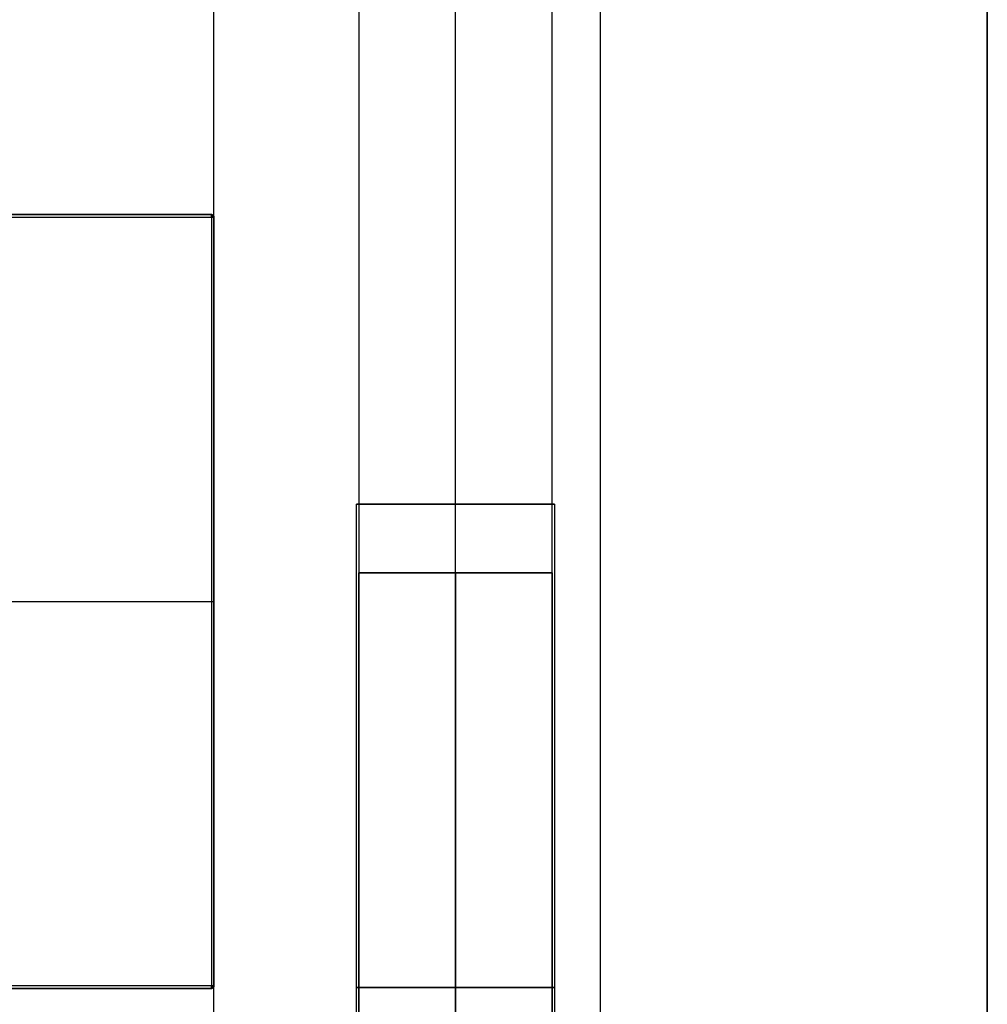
# Model space of a CAD drawing. Header units: millimetres. Extents: x -413 to 413, y -277 to 20.
# Tile 23 of 32: x 380 to 400, y -260 to -240. Entities that reach past the tile are written whole.
import ezdxf

# ---------------------------------------------------------------- set-up
doc = ezdxf.new("R2010")
doc.units = ezdxf.units.MM
doc.layers.add('Défaut', color=7, linetype='Continuous', true_color=0x000000)

# ---------------------------------------------------------------- blocks, each defined once
blk = doc.blocks.new('Cabinet Top Panel v6')
at = {"layer": 'Défaut'}
blk.add_line((400, -135, 8), (400, 135, 8), dxfattribs=at)
for points in [[(400, -135), (400, 0), (400, 135)], [(400, 135, 16), (400, 0, 16), (400, -135, 16)]]:
    blk.add_open_spline(points, degree=2, dxfattribs=at)
blk = doc.blocks.new('Cabinet Bottom Panel v2')
at = {"layer": 'Défaut'}
blk.add_line((400, -135, 8), (400, 135, 8), dxfattribs=at)
for points in [[(400, -135), (400, 0), (400, 135)], [(400, 135, 16), (400, 0, 16), (400, -135, 16)]]:
    blk.add_open_spline(points, degree=2, dxfattribs=at)
blk = doc.blocks.new('Welded hook extended v1')
at = {"layer": 'Défaut'}
for p, q in [((19.5, 2), (24.95, 2)), ((25, 0.05), (25, 1.95)), ((-25, 1, 8), (24.95, 1, 8)), ((24.95, 1, -8), (-24.95, 1, -8)), ((25, 1, -7.95), (25, 1, 7.95)), ((20.5, 0), (24.95, 0))]:
    blk.add_line(p, q, dxfattribs=at)
at = {"layer": 'Défaut', "extrusion": (0, 0, -1)}
blk.add_arc((-24.95, 1.95), 0.05, 90, 180, dxfattribs=at)
at = {"layer": 'Défaut', "extrusion": (0, 1, 0)}
for centre, start, end in [((-24.95, -7.95, 1), 180, 270), ((-24.95, 7.95, 1), 90, 180)]:
    blk.add_arc(centre, 0.05, start, end, dxfattribs=at)
at = {"layer": 'Défaut'}
blk.add_arc((24.95, 0.05), 0.05, 270, 0, dxfattribs=at)
for points in [[(-25, 1.95, 8), (-0.025, 1.95, 8), (24.95, 1.95, 8)], [(24.95, 2, 7.95), (0, 2, 7.95), (-24.95, 2, 7.95)], [(-24.95, 2, -7.95), (0, 2, -7.95), (24.95, 2, -7.95)], [(24.95, 1.95, -8), (0, 1.95, -8), (-24.95, 1.95, -8)], [(24.95, 2, -7.95), (24.95, 2), (24.95, 2, 7.95)], [(24.95, 0.05, -8), (24.95, 1, -8), (24.95, 1.95, -8)], [(24.95, 1.95, 8), (24.95, 1, 8), (24.95, 0.05, 8)], [(25, 1.95, -7.95), (25, 1, -7.95), (25, 0.05, -7.95)], [(25, 0.05, 7.95), (25, 1, 7.95), (25, 1.95, 7.95)], [(25, 1.95, 7.95), (25, 1.95), (25, 1.95, -7.95)], [(24.95, 0.05, 8), (-0.025, 0.05, 8), (-25, 0.05, 8)], [(-24.95, 0.05, -8), (0, 0.05, -8), (24.95, 0.05, -8)], [(24.95, 0, 7.95), (0, 0, 7.95), (-24.95, 0, 7.95)], [(-24.95, 0, -7.95), (0, 0, -7.95), (24.95, 0, -7.95)], [(24.95, 0, -7.95), (24.95, 0), (24.95, 0, 7.95)], [(25, 0.05, -7.95), (25, 0.05), (25, 0.05, 7.95)]]:
    blk.add_open_spline(points, degree=2, dxfattribs=at)
for points, weights in [([(24.95, 2, -7.95), (25, 2, -7.95), (25, 1.95, -7.95)], [1, 0.707106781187, 1]), ([(25, 1.95, 7.95), (25, 2, 7.95), (24.95, 2, 7.95)], [1, 0.707106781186, 1]), ([(24.95, 2, 7.95), (24.95, 2, 8), (24.95, 1.95, 8)], [1, 0.707106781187, 1]), ([(24.95, 1.95, -8), (24.95, 2, -8), (24.95, 2, -7.95)], [1, 0.707106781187, 1]), ([(25, 1.95, -7.95), (25, 1.95, -8), (24.95, 1.95, -8)], [1, 0.707106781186, 1]), ([(24.95, 1.95, 8), (25, 1.95, 8), (25, 1.95, 7.95)], [1, 0.707106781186, 1]), ([(24.95, 0, -7.95), (24.95, 0, -8), (24.95, 0.05, -8)], [1, 0.707106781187, 1]), ([(24.95, 0.05, 8), (24.95, 0, 8), (24.95, 0, 7.95)], [1, 0.707106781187, 1]), ([(24.95, 0, 7.95), (25, 0, 7.95), (25, 0.05, 7.95)], [1, 0.707106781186, 1]), ([(25, 0.05, -7.95), (25, 0, -7.95), (24.95, 0, -7.95)], [1, 0.707106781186, 1]), ([(24.95, 0.05, -8), (25, 0.05, -8), (25, 0.05, -7.95)], [1, 0.707106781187, 1]), ([(25, 0.05, 7.95), (25, 0.05, 8), (24.95, 0.05, 8)], [1, 0.707106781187, 1])]:
    blk.add_rational_spline(points, weights, degree=2, dxfattribs=at)
for points, weights, knots in [([(24.95, 2, 7.95), (24.968, 2, 7.968), (24.979, 1.979, 7.979), (24.985, 1.966, 7.985), (24.985, 1.95, 7.985)], [0.859744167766, 0.823443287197, 1, 0.883663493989, 0.859744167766], [0.03119583, 0.03119583, 0.03119583, 0.07853982, 0.07853982, 0.10973565, 0.10973565, 0.10973565]), ([(25, 1.95, -7.95), (25, 1.968, -7.968), (24.979, 1.979, -7.979), (24.966, 1.985, -7.985), (24.95, 1.985, -7.985)], [0.859744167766, 0.823443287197, 1, 0.883663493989, 0.859744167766], [-0.94688, -0.94688, -0.94688, 0, 0, 0.623917, 0.623917, 0.623917]), ([(24.995, 1.972, 7.95), (24.991, 1.979, 7.966), (24.979, 1.979, 7.979), (24.966, 1.979, 7.991), (24.95, 1.972, 7.995)], [0.855698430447, 0.871277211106, 1, 0.871277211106, 0.855698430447], [0.1225624, 0.1225624, 0.1225624, 0.15707963, 0.15707963, 0.19159687, 0.19159687, 0.19159687]), ([(24.972, 1.995, -7.95), (24.979, 1.991, -7.966), (24.979, 1.979, -7.979), (24.979, 1.966, -7.991), (24.972, 1.95, -7.995)], [0.855701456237, 0.871289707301, 1, 0.871289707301, 0.855701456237], [2.451315, 2.451315, 2.451315, 3.141593, 3.141593, 3.83187, 3.83187, 3.83187]), ([(25, 0.05, -7.95), (25, 0.032, -7.968), (24.979, 0.021, -7.979), (24.966, 0.015, -7.985), (24.95, 0.015, -7.985)], [0.859744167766, 0.823443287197, 1, 0.883663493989, 0.859744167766], [0.03119583, 0.03119583, 0.03119583, 0.07853982, 0.07853982, 0.10973565, 0.10973565, 0.10973565]), ([(24.985, 0.05, 7.985), (24.985, 0.034, 7.985), (24.979, 0.021, 7.979), (24.968, 0, 7.968), (24.95, 0, 7.95)], [0.859744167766, 0.883663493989, 1, 0.823443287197, 0.859744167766], [0.04734398, 0.04734398, 0.04734398, 0.07853982, 0.07853982, 0.1258838, 0.1258838, 0.1258838]), ([(24.995, 0.028, 7.95), (24.991, 0.021, 7.966), (24.979, 0.021, 7.979), (24.966, 0.021, 7.991), (24.95, 0.028, 7.995)], [0.855698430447, 0.871277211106, 1, 0.871277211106, 0.855698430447], [0.1225624, 0.1225624, 0.1225624, 0.15707963, 0.15707963, 0.19159687, 0.19159687, 0.19159687]), ([(24.972, 0.05, -7.995), (24.979, 0.034, -7.991), (24.979, 0.021, -7.979), (24.979, 0.009, -7.966), (24.972, 0.005, -7.95)], [0.855698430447, 0.871277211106, 1, 0.871277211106, 0.855698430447], [0.1225624, 0.1225624, 0.1225624, 0.15707963, 0.15707963, 0.19159687, 0.19159687, 0.19159687])]:
    blk.add_rational_spline(points, weights, degree=2, knots=knots, dxfattribs=at)

msp = doc.modelspace()

# ---------------------------------------------------------------- linework, layer by layer
at = {"layer": 'Défaut'}
for p, q in [((400, -270, 933), (400, 0, 933)), ((400, -270, 1768), (400, 0, 1768)), ((400, -270, 1383), (400, 0, 1383)), ((391.05, -250, 933), (386.95, -250, 933)), ((391.05, -250, 1768), (386.95, -250, 1768)), ((391.05, -250, 1383), (386.95, -250, 1383)), ((389, -270, 930.95), (389, -250, 930.95)), ((389, -250, 930.95), (389, -250, 935.05)), ((389, -270, 935.05), (389, -250, 935.05)), ((389, -270, 1765.95), (389, -250, 1765.95)), ((389, -250, 1765.95), (389, -250, 1770.05)), ((389, -270, 1770.05), (389, -250, 1770.05)), ((389, -270, 1380.95), (389, -250, 1380.95)), ((389, -250, 1380.95), (389, -250, 1385.05)), ((389, -270, 1385.05), (389, -250, 1385.05))]:
    msp.add_line(p, q, dxfattribs=at)
at = {"layer": 'Défaut', "extrusion": (0, 1, 0)}
for centre, start, end in [((-389, 933, -260), 180, 0), ((-389, 933, -260), 0, 180), ((-389, 1768, -260), 180, 0), ((-389, 1768, -260), 0, 180), ((-389, 1383, -260), 180, 0), ((-389, 1383, -260), 0, 180)]:
    msp.add_arc(centre, 2.05, start, end, dxfattribs=at)
at = {"layer": 'Défaut'}
for points, degree in [([(389, -271.515, 964.561), (389, -178.212, 1019.098), (389, -84.91, 1073.634), (389, 8.393, 1128.17)], 3), ([(389, -271.515, 1799.561), (389, -178.212, 1854.098), (389, -84.91, 1908.634), (389, 8.393, 1963.17)], 3), ([(389, -271.515, 1414.561), (389, -178.212, 1469.098), (389, -84.91, 1523.634), (389, 8.393, 1578.17)], 3), ([(387, 7.334, 1129.885), (387, -85.969, 1075.348), (387, -179.271, 1020.812), (387, -272.574, 966.275)], 3), ([(387, 7.334, 1964.885), (387, -85.969, 1910.348), (387, -179.271, 1855.812), (387, -272.574, 1801.275)], 3), ([(387, 7.334, 1579.885), (387, -85.969, 1525.348), (387, -179.271, 1470.812), (387, -272.574, 1416.275)], 3), ([(391, -272.574, 966.275), (391, -179.271, 1020.812), (391, -85.969, 1075.348), (391, 7.334, 1129.885)], 3), ([(391, -272.574, 1801.275), (391, -179.271, 1855.812), (391, -85.969, 1910.348), (391, 7.334, 1964.885)], 3), ([(391, -272.574, 1416.275), (391, -179.271, 1470.812), (391, -85.969, 1525.348), (391, 7.334, 1579.885)], 3), ([(389, -273.632, 967.99), (389, -180.33, 1022.526), (389, -87.027, 1077.063), (389, 6.275, 1131.599)], 3), ([(389, -273.632, 1802.99), (389, -180.33, 1857.526), (389, -87.027, 1912.063), (389, 6.275, 1966.599)], 3), ([(389, -273.632, 1417.99), (389, -180.33, 1472.526), (389, -87.027, 1527.063), (389, 6.275, 1581.599)], 3), ([(400, -270, 925), (400, -135, 925), (400, 0, 925)], 2), ([(400, 0, 941), (400, -135, 941), (400, -270, 941)], 2), ([(400, -270, 1760), (400, -135, 1760), (400, 0, 1760)], 2), ([(400, 0, 1776), (400, -135, 1776), (400, -270, 1776)], 2), ([(400, -270, 1375), (400, -135, 1375), (400, 0, 1375)], 2), ([(400, 0, 1391), (400, -135, 1391), (400, -270, 1391)], 2), ([(384, -270.015, 16), (384, -135.015, 16), (384, -0.015, 16)], 2), ([(384, -270.015, 664), (384, -135.015, 664), (384, -0.015, 664)], 2), ([(384, -270.015, 340), (384, -135.015, 340), (384, -0.015, 340)], 2), ([(392, -270.015, 16), (392, -135.015, 16), (392, -0.015, 16)], 2), ([(392, -270.015, 664), (392, -135.015, 664), (392, -0.015, 664)], 2), ([(400, -270.015, 16), (400, -135.015, 16), (400, -0.015, 16)], 2), ([(400, -270.015, 664), (400, -135.015, 664), (400, -0.015, 664)], 2), ([(400, -270.015, 340), (400, -135.015, 340), (400, -0.015, 340)], 2), ([(386.95, -270, 933), (386.95, -260, 933), (386.95, -250, 933)], 2), ([(386.95, -270, 1768), (386.95, -260, 1768), (386.95, -250, 1768)], 2), ([(386.95, -270, 1383), (386.95, -260, 1383), (386.95, -250, 1383)], 2), ([(391.05, -250, 933), (391.05, -260, 933), (391.05, -270, 933)], 2), ([(391.05, -250, 1768), (391.05, -260, 1768), (391.05, -270, 1768)], 2), ([(391.05, -250, 1383), (391.05, -260, 1383), (391.05, -270, 1383)], 2), ([(387, -269.926, 932.95), (387, -263.759, 932.95), (387, -257.591, 932.95), (387, -251.423, 932.95)], 3), ([(391, -251.423, 932.95), (389, -251.423, 932.95), (387, -251.423, 932.95)], 2), ([(387, -269.926, 1767.95), (387, -263.759, 1767.95), (387, -257.591, 1767.95), (387, -251.423, 1767.95)], 3), ([(391, -251.423, 1767.95), (389, -251.423, 1767.95), (387, -251.423, 1767.95)], 2), ([(387, -269.926, 1382.95), (387, -263.759, 1382.95), (387, -257.591, 1382.95), (387, -251.423, 1382.95)], 3), ([(391, -251.423, 1382.95), (389, -251.423, 1382.95), (387, -251.423, 1382.95)], 2), ([(389, -251.423, 934.95), (389, -257.591, 934.95), (389, -263.759, 934.95), (389, -269.926, 934.95)], 3), ([(389, -251.423, 930.95), (389, -251.423, 932.95), (389, -251.423, 934.95)], 2), ([(389, -251.423, 930.95), (389, -257.591, 930.95), (389, -263.759, 930.95), (389, -269.926, 930.95)], 3), ([(389, -251.423, 1769.95), (389, -257.591, 1769.95), (389, -263.759, 1769.95), (389, -269.926, 1769.95)], 3), ([(389, -251.423, 1765.95), (389, -251.423, 1767.95), (389, -251.423, 1769.95)], 2), ([(389, -251.423, 1765.95), (389, -257.591, 1765.95), (389, -263.759, 1765.95), (389, -269.926, 1765.95)], 3), ([(389, -251.423, 1384.95), (389, -257.591, 1384.95), (389, -263.759, 1384.95), (389, -269.926, 1384.95)], 3), ([(389, -251.423, 1380.95), (389, -251.423, 1382.95), (389, -251.423, 1384.95)], 2), ([(389, -251.423, 1380.95), (389, -257.591, 1380.95), (389, -263.759, 1380.95), (389, -269.926, 1380.95)], 3), ([(391, -251.423, 932.95), (391, -257.591, 932.95), (391, -263.759, 932.95), (391, -269.926, 932.95)], 3), ([(391, -251.423, 1767.95), (391, -257.591, 1767.95), (391, -263.759, 1767.95), (391, -269.926, 1767.95)], 3), ([(391, -251.423, 1382.95), (391, -257.591, 1382.95), (391, -263.759, 1382.95), (391, -269.926, 1382.95)], 3)]:
    msp.add_open_spline(points, degree=degree, dxfattribs=at)
for points, knots in [([(386.95, -250, 933), (386.95, -250, 930.95), (389, -250, 930.95), (391.05, -250, 930.95), (391.05, -250, 933)], [-8.2, -8.2, -8.2, -4.1, -4.1, 0, 0, 0]), ([(391.05, -250, 933), (391.05, -250, 935.05), (389, -250, 935.05), (386.95, -250, 935.05), (386.95, -250, 933)], [-8.2, -8.2, -8.2, -4.1, -4.1, 0, 0, 0]), ([(386.95, -250, 1768), (386.95, -250, 1765.95), (389, -250, 1765.95), (391.05, -250, 1765.95), (391.05, -250, 1768)], [-8.2, -8.2, -8.2, -4.1, -4.1, 0, 0, 0]), ([(391.05, -250, 1768), (391.05, -250, 1770.05), (389, -250, 1770.05), (386.95, -250, 1770.05), (386.95, -250, 1768)], [-8.2, -8.2, -8.2, -4.1, -4.1, 0, 0, 0]), ([(386.95, -250, 1383), (386.95, -250, 1380.95), (389, -250, 1380.95), (391.05, -250, 1380.95), (391.05, -250, 1383)], [-8.2, -8.2, -8.2, -4.1, -4.1, 0, 0, 0]), ([(391.05, -250, 1383), (391.05, -250, 1385.05), (389, -250, 1385.05), (386.95, -250, 1385.05), (386.95, -250, 1383)], [-8.2, -8.2, -8.2, -4.1, -4.1, 0, 0, 0]), ([(387, -251.423, 932.95), (387, -251.423, 934.95), (389, -251.423, 934.95), (391, -251.423, 934.95), (391, -251.423, 932.95)], [-12.566371, -12.566371, -12.566371, -9.424778, -9.424778, -6.283185, -6.283185, -6.283185]), ([(387, -251.423, 932.95), (387, -251.423, 930.95), (389, -251.423, 930.95), (391, -251.423, 930.95), (391, -251.423, 932.95)], [0, 0, 0, 3.141593, 3.141593, 6.283185, 6.283185, 6.283185]), ([(387, -251.423, 1767.95), (387, -251.423, 1769.95), (389, -251.423, 1769.95), (391, -251.423, 1769.95), (391, -251.423, 1767.95)], [-12.566371, -12.566371, -12.566371, -9.424778, -9.424778, -6.283185, -6.283185, -6.283185]), ([(387, -251.423, 1767.95), (387, -251.423, 1765.95), (389, -251.423, 1765.95), (391, -251.423, 1765.95), (391, -251.423, 1767.95)], [0, 0, 0, 3.141593, 3.141593, 6.283185, 6.283185, 6.283185]), ([(387, -251.423, 1382.95), (387, -251.423, 1384.95), (389, -251.423, 1384.95), (391, -251.423, 1384.95), (391, -251.423, 1382.95)], [-12.566371, -12.566371, -12.566371, -9.424778, -9.424778, -6.283185, -6.283185, -6.283185]), ([(387, -251.423, 1382.95), (387, -251.423, 1380.95), (389, -251.423, 1380.95), (391, -251.423, 1380.95), (391, -251.423, 1382.95)], [0, 0, 0, 3.141593, 3.141593, 6.283185, 6.283185, 6.283185])]:
    msp.add_rational_spline(points, [1, 0.707106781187, 1, 0.707106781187, 1], degree=2, knots=knots, dxfattribs=at)

# ---------------------------------------------------------------- block references
for name, p in [('Cabinet Top Panel v6', (0, -135.015, 664)), ('Cabinet Bottom Panel v2', (0, -135.015))]:
    msp.add_blockref(name, p, dxfattribs=at)
at = {"layer": 'Défaut', "extrusion": (4.16334e-17, -1, -1.45717e-16)}
msp.add_blockref('Welded hook extended v1', (359, 663, 252.015), dxfattribs=at)

doc.saveas('drawing.dxf')
